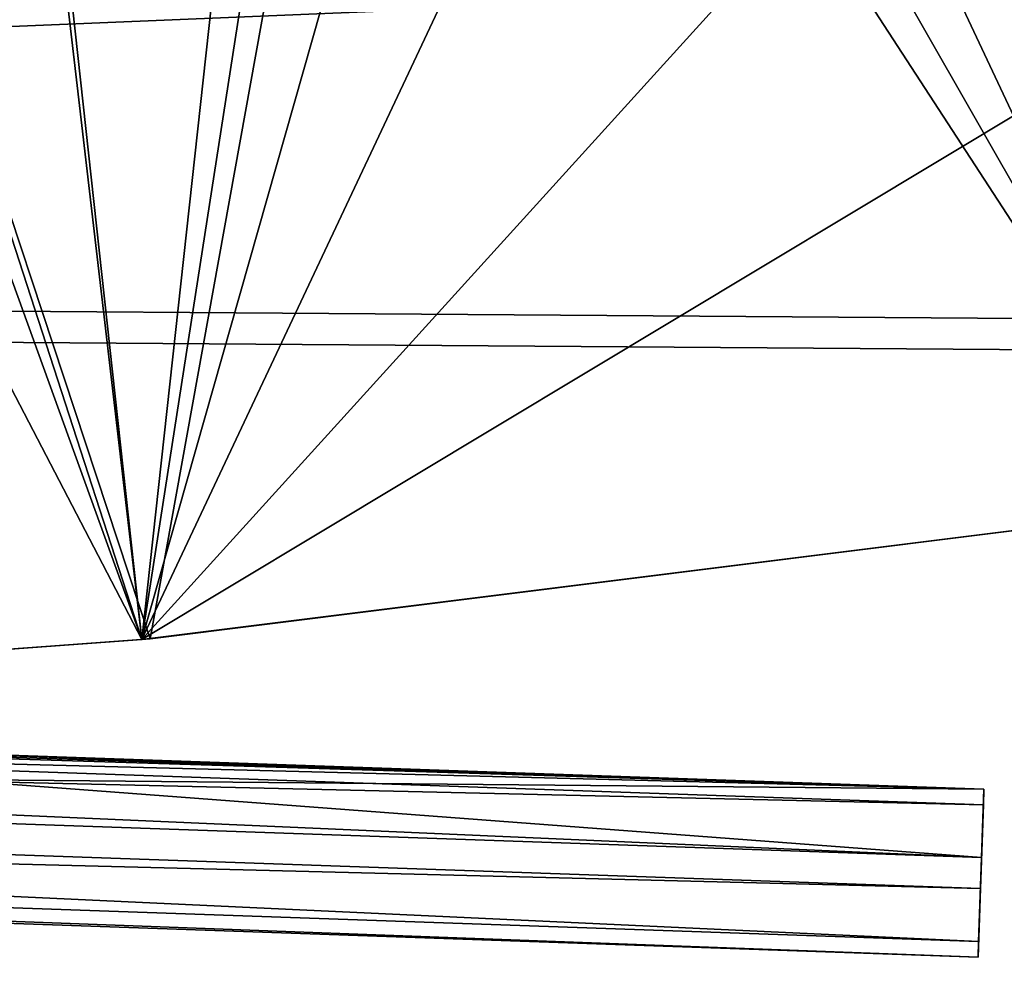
# Model space of a CAD drawing. Header units: metres. Extents: x 0 to 903, y -903 to 0.
# Tile 222 of 234: x 608 to 663, y -115 to -61. Entities that reach past the tile are written whole.
import ezdxf

# ---------------------------------------------------------------- set-up
doc = ezdxf.new("R2010")
doc.units = ezdxf.units.M

msp = doc.modelspace()

# ---------------------------------------------------------------- linework, layer by layer
at = {"layer": 'top0'}
for points in [[(571.543457, -12.515101, 660.986084), (614.886475, -95.920486, 658.802063), (605.025757, -11.527247, 661.011963)], [(614.886475, -95.920486, 658.802063), (638.440552, -13.01193, 660.973083), (605.025757, -11.527247, 661.011963)], [(614.890442, -95.92009, 1567.015015), (555.51825, -100.25045, 1567.128418), (587.70166, -11.941843, 1564.815918)], [(615.361694, -95.873352, 620.016846), (556.464417, -100.205589, 620.13031), (587.646973, -11.849908, 617.81665)], [(615.361694, -95.873352, 620.016846), (587.646973, -11.849908, 617.81665), (630.446899, -12.395389, 617.830933)], [(614.890442, -95.92009, 1567.015015), (587.70166, -11.941843, 1564.815918), (624.104614, -11.87823, 1564.814331)], [(673.957581, -88.528107, 1566.821411), (614.890442, -95.92009, 1567.015015), (624.104614, -11.87823, 1564.814331)], [(673.957581, -88.528107, 1566.821411), (624.104614, -11.87823, 1564.814331), (660.330811, -14.86791, 1564.892578)], [(555.510315, -100.250816, 658.68866), (614.886475, -95.920486, 658.802063), (571.543457, -12.515101, 660.986084)], [(673.95752, -88.527664, 619.824524), (615.361694, -95.873352, 620.016846), (630.446899, -12.395389, 617.830933)], [(630.446899, -12.395389, 617.830933), (673.003052, -17.473251, 617.963867), (673.95752, -88.527664, 619.824524)], [(614.886475, -95.920486, 658.802063), (673.95752, -88.527664, 658.995605), (638.440552, -13.01193, 660.973083)], [(673.95752, -88.527664, 658.995605), (671.479004, -16.928637, 660.870483), (638.440552, -13.01193, 660.973083)], [(674.412415, -88.45858, 1566.81958), (660.330811, -14.86791, 1564.892578), (696.225769, -20.886278, 1565.050171)], [(674.412415, -88.45858, 1566.81958), (673.957581, -88.528107, 1566.821411), (660.330811, -14.86791, 1564.892578)], [(555.510315, -100.250816, 1605.890137), (614.886475, -95.920479, 1606.00354), (586.575867, -17.573559, 1608.055054)], [(614.886475, -95.920479, 1606.00354), (606.548401, -19.823217, 1607.996216), (586.575867, -17.573559, 1608.055054)], [(625.86145, -25.395287, 1607.85022), (606.548401, -19.823217, 1607.996216), (614.886475, -95.920479, 1606.00354)], [(643.957092, -34.145176, 1607.621094), (625.86145, -25.395287, 1607.85022), (614.886475, -95.920479, 1606.00354)], [(614.886475, -95.920479, 1606.00354), (660.313904, -45.821194, 1607.31543), (643.957092, -34.145176, 1607.621094)], [(674.474915, -60.087494, 1606.941772), (660.313904, -45.821194, 1607.31543), (614.886475, -95.920479, 1606.00354)], [(673.957581, -88.528107, 1606.197021), (674.474915, -60.087494, 1606.941772), (614.886475, -95.920479, 1606.00354)], [(673.95752, -88.527664, 658.995605), (614.886475, -95.920486, 658.802063), (615.361694, -95.873352, 620.016846)], [(673.957581, -88.528107, 1606.197021), (614.886475, -95.920479, 1606.00354), (614.890442, -95.92009, 1567.015015)], [(673.957581, -88.528107, 1566.821411), (673.957581, -88.528107, 1606.197021), (614.890442, -95.92009, 1567.015015)], [(673.95752, -88.527664, 619.824524), (673.95752, -88.527664, 658.995605), (615.361694, -95.873352, 620.016846)], [(614.886475, -95.920479, 1606.00354), (555.510315, -100.250816, 1605.890137), (555.51825, -100.25045, 1567.128418)], [(614.886475, -95.920486, 658.802063), (555.510315, -100.250816, 658.68866), (556.464417, -100.205589, 620.13031)], [(614.890442, -95.92009, 1567.015015), (614.886475, -95.920479, 1606.00354), (555.51825, -100.25045, 1567.128418)], [(615.361694, -95.873352, 620.016846), (614.886475, -95.920486, 658.802063), (556.464417, -100.205589, 620.13031)]]:
    msp.add_3dface(points, dxfattribs=at)
at = {"layer": 'top0123413'}
for points in [[(244.305313, -50.274853, 160.059708), (837.067505, -50.273884, 160.059708), (244.305359, -74.93528, 117.346581)], [(837.067505, -50.273884, 160.059708), (783.459534, -78.803986, 110.644272), (244.305359, -74.93528, 117.346581)], [(838.694763, -52.005932, 163.059708), (244.305313, -52.006905, 163.059708), (244.305359, -76.679497, 120.325508)], [(785.042603, -80.559555, 113.603523), (838.694763, -52.005932, 163.059708), (244.305359, -76.679497, 120.325508)], [(783.459534, -78.803986, 110.644272), (821.526306, -350.769836, 106.817665), (244.305359, -74.93528, 117.346581)], [(821.526306, -350.769836, 106.817665), (608.480347, -591.158813, 106.480179), (244.305359, -74.93528, 117.346581)], [(244.305359, -74.93528, 117.346581), (608.480347, -591.158813, 106.480179), (599.026855, -599.023621, 106.499786)], [(785.042603, -80.559555, 113.603523), (244.305359, -76.679497, 120.325508), (819.806702, -350.769836, 109.839348)], [(819.806702, -350.769836, 109.839348), (244.305359, -76.679497, 120.325508), (609.729675, -592.958801, 109.443001)], [(244.305359, -76.679497, 120.325508), (600.576782, -600.573547, 109.461983), (609.729675, -592.958801, 109.443001)]]:
    msp.add_3dface(points, dxfattribs=at)
at = {"layer": 'top0123420'}
for points in [[(661.988403, -104.293045, 1629.915039), (262.232086, -90.333252, 1629.915039), (262.201782, -91.200966, 1634.838989)], [(262.232086, -90.333252, 1629.915039), (661.988403, -104.293045, 1629.915039), (322.187836, -92.647835, 1629.400146)], [(661.95813, -105.160759, 1634.838989), (262.201782, -91.200966, 1634.838989), (262.037811, -95.896561, 1636.549072)], [(661.95813, -105.160759, 1634.838989), (661.988403, -104.293045, 1629.915039), (262.201782, -91.200966, 1634.838989)], [(661.988403, -104.293045, 1629.915039), (602.017273, -102.419693, 1629.400146), (322.187836, -92.647835, 1629.400146)], [(261.934448, -98.856743, 1628.411133), (262.098419, -94.16114, 1626.70105), (661.690796, -112.816536, 1628.411133)], [(262.098419, -94.16114, 1626.70105), (661.854736, -108.120941, 1626.70105), (661.690796, -112.816536, 1628.411133)], [(262.098419, -94.16114, 1626.70105), (601.910339, -105.48201, 1626.829102), (661.854736, -108.120941, 1626.70105)], [(661.794128, -109.856361, 1636.549072), (262.037811, -95.896561, 1636.549072), (261.904144, -99.724449, 1633.335205)], [(661.794128, -109.856361, 1636.549072), (661.95813, -105.160759, 1634.838989), (262.037811, -95.896561, 1636.549072)], [(261.904144, -99.724449, 1633.335205), (261.934448, -98.856743, 1628.411133), (661.660461, -113.68425, 1633.335205)], [(261.934448, -98.856743, 1628.411133), (661.690796, -112.816536, 1628.411133), (661.660461, -113.68425, 1633.335205)], [(661.660461, -113.68425, 1633.335205), (661.794128, -109.856361, 1636.549072), (261.904144, -99.724449, 1633.335205)], [(661.988403, -104.293045, 1629.915039), (603.41925, -102.780388, 1628.860718), (602.017273, -102.419693, 1629.400146)], [(603.971924, -103.752525, 1627.794922), (603.41925, -102.780388, 1628.860718), (661.988403, -104.293045, 1629.915039)], [(601.910339, -105.48201, 1626.829102), (603.971924, -103.752525, 1627.794922), (661.854736, -108.120941, 1626.70105)], [(661.854736, -108.120941, 1626.70105), (603.971924, -103.752525, 1627.794922), (661.988403, -104.293045, 1629.915039)], [(661.854736, -108.120941, 1626.70105), (661.988403, -104.293045, 1629.915039), (661.95813, -105.160759, 1634.838989)], [(661.794128, -109.856361, 1636.549072), (661.854736, -108.120941, 1626.70105), (661.95813, -105.160759, 1634.838989)], [(661.690796, -112.816536, 1628.411133), (661.854736, -108.120941, 1626.70105), (661.794128, -109.856361, 1636.549072)], [(661.660461, -113.68425, 1633.335205), (661.690796, -112.816536, 1628.411133), (661.794128, -109.856361, 1636.549072)]]:
    msp.add_3dface(points, dxfattribs=at)

doc.saveas('drawing.dxf')
